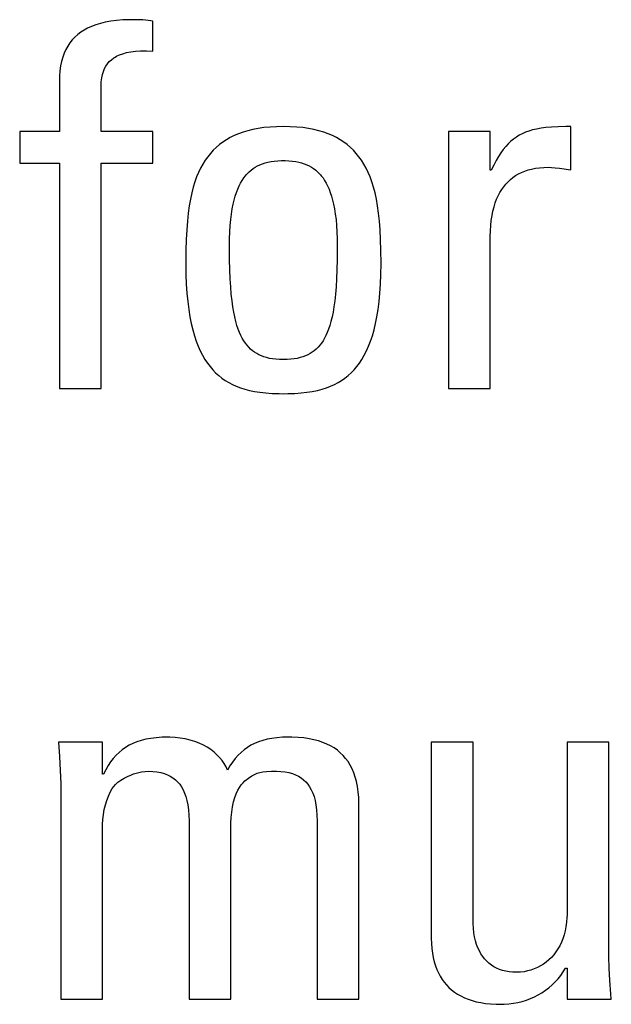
# Model space of a CAD drawing. Header units: millimetres. Extents: x -2579 to 1363, y -329 to 2298.
# Tile 68 of 256: x -1238.05 to -1235.38, y 1517.9 to 1522.34. Entities that reach past the tile are written whole.
import ezdxf

# ---------------------------------------------------------------- set-up
doc = ezdxf.new("R2010")
doc.units = ezdxf.units.MM
doc.header["$LTSCALE"] = 30.734
doc.layers.get('0').update_dxf_attribs({"linetype": 'CONTINUOUS'})

msp = doc.modelspace()

# ---------------------------------------------------------------- linework, layer by layer
at = {"color": 250, "true_color": 0x1c1c1c}
for p, q in [((-1237.6634, 1522.3263), (-1237.6858, 1522.3209)), ((-1237.6391, 1522.3307), (-1237.6634, 1522.3263)), ((-1237.6126, 1522.3341), (-1237.6391, 1522.3307)), ((-1237.5839, 1522.3364), (-1237.6126, 1522.3341)), ((-1237.5525, 1522.3376), (-1237.5839, 1522.3364)), ((-1237.5382, 1522.3377), (-1237.5525, 1522.3376)), ((-1237.5076, 1522.3371), (-1237.5382, 1522.3377)), ((-1237.4944, 1522.3363), (-1237.5076, 1522.3371)), ((-1237.4821, 1522.3353), (-1237.4944, 1522.3363)), ((-1237.4581, 1522.3322), (-1237.4821, 1522.3353)), ((-1237.4488, 1522.3308), (-1237.4581, 1522.3322)), ((-1237.4488, 1522.1955), (-1237.4488, 1522.3308)), ((-1237.7742, 1522.2808), (-1237.788, 1522.2702)), ((-1237.7593, 1522.2905), (-1237.7742, 1522.2808)), ((-1237.7431, 1522.2994), (-1237.7593, 1522.2905)), ((-1237.7255, 1522.3074), (-1237.7431, 1522.2994)), ((-1237.7064, 1522.3146), (-1237.7255, 1522.3074)), ((-1237.6858, 1522.3209), (-1237.7064, 1522.3146)), ((-1237.8122, 1522.2463), (-1237.8227, 1522.233)), ((-1237.8006, 1522.2587), (-1237.8122, 1522.2463)), ((-1237.788, 1522.2702), (-1237.8006, 1522.2587)), ((-1237.8409, 1522.2032), (-1237.8484, 1522.1866)), ((-1237.8323, 1522.2187), (-1237.8409, 1522.2032)), ((-1237.8227, 1522.233), (-1237.8323, 1522.2187)), ((-1237.5679, 1522.1891), (-1237.549, 1522.1927)), ((-1237.549, 1522.1927), (-1237.5279, 1522.1953)), ((-1237.5279, 1522.1953), (-1237.5044, 1522.1967)), ((-1237.5044, 1522.1967), (-1237.4781, 1522.1968)), ((-1237.4781, 1522.1968), (-1237.4488, 1522.1955)), ((-1237.8605, 1522.1497), (-1237.8648, 1522.1291)), ((-1237.855, 1522.1688), (-1237.8605, 1522.1497)), ((-1237.8484, 1522.1866), (-1237.855, 1522.1688)), ((-1237.6535, 1522.1391), (-1237.6453, 1522.1487)), ((-1237.6453, 1522.1487), (-1237.6359, 1522.1574)), ((-1237.6359, 1522.1574), (-1237.6253, 1522.1654)), ((-1237.6253, 1522.1654), (-1237.6195, 1522.1691)), ((-1237.6195, 1522.1691), (-1237.6133, 1522.1726)), ((-1237.6133, 1522.1726), (-1237.5999, 1522.179)), ((-1237.5999, 1522.179), (-1237.5848, 1522.1845)), ((-1237.5848, 1522.1845), (-1237.5679, 1522.1891)), ((-1237.8681, 1522.107), (-1237.8701, 1522.0833)), ((-1237.8648, 1522.1291), (-1237.8681, 1522.107)), ((-1237.6761, 1522.0908), (-1237.6719, 1522.1046)), ((-1237.6719, 1522.1046), (-1237.6667, 1522.1172)), ((-1237.6667, 1522.1172), (-1237.6606, 1522.1286)), ((-1237.6606, 1522.1286), (-1237.6535, 1522.1391)), ((-1237.8701, 1522.0833), (-1237.8707, 1522.0579)), ((-1237.6815, 1522.0583), (-1237.6793, 1522.0754)), ((-1237.6793, 1522.0754), (-1237.6761, 1522.0908)), ((-1237.8707, 1522.0579), (-1237.8707, 1521.8332)), ((-1237.6826, 1522.0304), (-1237.6825, 1522.0391)), ((-1237.6826, 1521.8332), (-1237.6826, 1522.0304)), ((-1237.6825, 1522.0391), (-1237.6815, 1522.0583)), ((-1237.0207, 1521.8371), (-1237.0423, 1521.8306)), ((-1236.9978, 1521.8427), (-1237.0207, 1521.8371)), ((-1236.9735, 1521.8474), (-1236.9978, 1521.8427)), ((-1236.9478, 1521.8511), (-1236.9735, 1521.8474)), ((-1236.9204, 1521.8538), (-1236.9478, 1521.8511)), ((-1236.8913, 1521.8555), (-1236.9204, 1521.8538)), ((-1236.8603, 1521.8561), (-1236.8913, 1521.8555)), ((-1236.8294, 1521.8555), (-1236.8603, 1521.8561)), ((-1236.8003, 1521.8538), (-1236.8294, 1521.8555)), ((-1236.7729, 1521.8511), (-1236.8003, 1521.8538)), ((-1236.7471, 1521.8474), (-1236.7729, 1521.8511)), ((-1236.7229, 1521.8427), (-1236.7471, 1521.8474)), ((-1236.7, 1521.8371), (-1236.7229, 1521.8427)), ((-1236.6784, 1521.8306), (-1236.7, 1521.8371)), ((-1235.7363, 1521.8407), (-1235.753, 1521.8358)), ((-1235.7182, 1521.8449), (-1235.7363, 1521.8407)), ((-1235.6982, 1521.8485), (-1235.7182, 1521.8449)), ((-1235.676, 1521.8514), (-1235.6982, 1521.8485)), ((-1235.6508, 1521.8536), (-1235.676, 1521.8514)), ((-1235.6217, 1521.8552), (-1235.6508, 1521.8536)), ((-1235.5866, 1521.856), (-1235.6217, 1521.8552)), ((-1235.5647, 1521.8561), (-1235.5866, 1521.856)), ((-1235.5647, 1521.6612), (-1235.5647, 1521.8561)), ((-1238.0496, 1521.8332), (-1238.0496, 1521.691)), ((-1237.8707, 1521.8332), (-1238.0496, 1521.8332)), ((-1237.4488, 1521.8332), (-1237.6826, 1521.8332)), ((-1237.4488, 1521.691), (-1237.4488, 1521.8332)), ((-1237.117, 1521.7965), (-1237.1332, 1521.7859)), ((-1237.0999, 1521.8063), (-1237.117, 1521.7965)), ((-1237.0818, 1521.8152), (-1237.0999, 1521.8063)), ((-1237.0626, 1521.8234), (-1237.0818, 1521.8152)), ((-1237.0423, 1521.8306), (-1237.0626, 1521.8234)), ((-1236.6581, 1521.8233), (-1236.6784, 1521.8306)), ((-1236.6389, 1521.8152), (-1236.6581, 1521.8233)), ((-1236.6207, 1521.8063), (-1236.6389, 1521.8152)), ((-1236.6036, 1521.7965), (-1236.6207, 1521.8063)), ((-1236.5875, 1521.7859), (-1236.6036, 1521.7965)), ((-1236.1151, 1521.8332), (-1236.1151, 1520.6752)), ((-1235.9271, 1521.8332), (-1236.1151, 1521.8332)), ((-1235.9271, 1521.6589), (-1235.9271, 1521.8332)), ((-1235.8284, 1521.795), (-1235.8343, 1521.7899)), ((-1235.8223, 1521.7998), (-1235.8284, 1521.795)), ((-1235.8097, 1521.8087), (-1235.8223, 1521.7998)), ((-1235.7967, 1521.8167), (-1235.8097, 1521.8087)), ((-1235.783, 1521.8238), (-1235.7967, 1521.8167)), ((-1235.7685, 1521.8302), (-1235.783, 1521.8238)), ((-1235.753, 1521.8358), (-1235.7685, 1521.8302)), ((-1237.1764, 1521.7493), (-1237.1892, 1521.7353)), ((-1237.1628, 1521.7624), (-1237.1764, 1521.7493)), ((-1237.1484, 1521.7746), (-1237.1628, 1521.7624)), ((-1237.1332, 1521.7859), (-1237.1484, 1521.7746)), ((-1236.5722, 1521.7746), (-1236.5875, 1521.7859)), ((-1236.5578, 1521.7623), (-1236.5722, 1521.7746)), ((-1236.5443, 1521.7493), (-1236.5578, 1521.7623)), ((-1236.5315, 1521.7353), (-1236.5443, 1521.7493)), ((-1235.8685, 1521.7532), (-1235.8794, 1521.7382)), ((-1235.8574, 1521.7667), (-1235.8685, 1521.7532)), ((-1235.846, 1521.7789), (-1235.8574, 1521.7667)), ((-1235.8343, 1521.7899), (-1235.846, 1521.7789)), ((-1237.2126, 1521.7044), (-1237.2233, 1521.6873)), ((-1237.2013, 1521.7203), (-1237.2126, 1521.7044)), ((-1237.1892, 1521.7353), (-1237.2013, 1521.7203)), ((-1236.5194, 1521.7203), (-1236.5315, 1521.7353)), ((-1236.508, 1521.7044), (-1236.5194, 1521.7203)), ((-1236.4973, 1521.6873), (-1236.508, 1521.7044)), ((-1235.8902, 1521.7215), (-1235.901, 1521.7029)), ((-1235.8794, 1521.7382), (-1235.8902, 1521.7215)), ((-1238.0496, 1521.691), (-1237.8707, 1521.691)), ((-1237.8707, 1521.691), (-1237.8707, 1520.6752)), ((-1237.6826, 1520.6752), (-1237.6826, 1521.691)), ((-1237.6826, 1521.691), (-1237.4488, 1521.691)), ((-1237.2334, 1521.6691), (-1237.2428, 1521.6497)), ((-1237.2233, 1521.6873), (-1237.2334, 1521.6691)), ((-1237.0148, 1521.6522), (-1237.006, 1521.6599)), ((-1237.006, 1521.6599), (-1236.9967, 1521.6669)), ((-1236.9967, 1521.6669), (-1236.987, 1521.6732)), ((-1236.987, 1521.6732), (-1236.9768, 1521.6789)), ((-1236.9768, 1521.6789), (-1236.966, 1521.684)), ((-1236.966, 1521.684), (-1236.9547, 1521.6885)), ((-1236.9547, 1521.6885), (-1236.9426, 1521.6924)), ((-1236.9426, 1521.6924), (-1236.9298, 1521.6956)), ((-1236.9298, 1521.6956), (-1236.916, 1521.6983)), ((-1236.916, 1521.6983), (-1236.9014, 1521.7003)), ((-1236.9014, 1521.7003), (-1236.8855, 1521.7017)), ((-1236.8855, 1521.7017), (-1236.8684, 1521.7024)), ((-1236.8684, 1521.7024), (-1236.8603, 1521.7025)), ((-1236.8603, 1521.7025), (-1236.8523, 1521.7024)), ((-1236.8523, 1521.7024), (-1236.8351, 1521.7017)), ((-1236.8351, 1521.7017), (-1236.8193, 1521.7003)), ((-1236.8193, 1521.7003), (-1236.8046, 1521.6983)), ((-1236.8046, 1521.6983), (-1236.7908, 1521.6956)), ((-1236.7908, 1521.6956), (-1236.778, 1521.6923)), ((-1236.778, 1521.6923), (-1236.7659, 1521.6885)), ((-1236.7659, 1521.6885), (-1236.7546, 1521.684)), ((-1236.7546, 1521.684), (-1236.7438, 1521.6789)), ((-1236.7438, 1521.6789), (-1236.7336, 1521.6732)), ((-1236.7336, 1521.6732), (-1236.7239, 1521.6669)), ((-1236.7239, 1521.6669), (-1236.7146, 1521.6599)), ((-1236.7146, 1521.6599), (-1236.7058, 1521.6522)), ((-1236.4873, 1521.6691), (-1236.4973, 1521.6873)), ((-1236.4779, 1521.6496), (-1236.4873, 1521.6691)), ((-1235.9117, 1521.6821), (-1235.9225, 1521.6589)), ((-1235.901, 1521.7029), (-1235.9117, 1521.6821)), ((-1235.7721, 1521.6553), (-1235.7568, 1521.6605)), ((-1235.7568, 1521.6605), (-1235.7406, 1521.6647)), ((-1235.7406, 1521.6647), (-1235.7234, 1521.6681)), ((-1235.7234, 1521.6681), (-1235.7053, 1521.6706)), ((-1235.7053, 1521.6706), (-1235.6861, 1521.6722)), ((-1235.6861, 1521.6722), (-1235.6657, 1521.6727)), ((-1235.6657, 1521.6727), (-1235.6509, 1521.6722)), ((-1235.6509, 1521.6722), (-1235.6348, 1521.6707)), ((-1235.6348, 1521.6707), (-1235.6152, 1521.6681)), ((-1235.6152, 1521.6681), (-1235.5647, 1521.6612)), ((-1237.2515, 1521.6288), (-1237.2595, 1521.6065)), ((-1237.2428, 1521.6497), (-1237.2515, 1521.6288)), ((-1237.0462, 1521.6136), (-1237.0389, 1521.6245)), ((-1237.0389, 1521.6245), (-1237.0313, 1521.6345)), ((-1237.0313, 1521.6345), (-1237.0273, 1521.6393)), ((-1237.0273, 1521.6393), (-1237.0232, 1521.6438)), ((-1237.0232, 1521.6438), (-1237.0148, 1521.6522)), ((-1236.7058, 1521.6522), (-1236.6974, 1521.6438)), ((-1236.6974, 1521.6438), (-1236.6933, 1521.6392)), ((-1236.6933, 1521.6392), (-1236.6893, 1521.6345)), ((-1236.6893, 1521.6345), (-1236.6816, 1521.6245)), ((-1236.6816, 1521.6245), (-1236.6743, 1521.6135)), ((-1236.4691, 1521.6288), (-1236.4779, 1521.6496)), ((-1236.4611, 1521.6065), (-1236.4691, 1521.6288)), ((-1235.9225, 1521.6589), (-1235.9271, 1521.6589)), ((-1235.8472, 1521.6076), (-1235.8365, 1521.6176)), ((-1235.8365, 1521.6176), (-1235.8251, 1521.6267)), ((-1235.8251, 1521.6267), (-1235.8129, 1521.6351)), ((-1235.8129, 1521.6351), (-1235.8001, 1521.6426)), ((-1235.8001, 1521.6426), (-1235.7865, 1521.6494)), ((-1235.7865, 1521.6494), (-1235.7721, 1521.6553)), ((-1237.2669, 1521.5825), (-1237.2737, 1521.5567)), ((-1237.2595, 1521.6065), (-1237.2669, 1521.5825)), ((-1237.0718, 1521.5595), (-1237.066, 1521.5747)), ((-1237.066, 1521.5747), (-1237.0598, 1521.5888)), ((-1237.0598, 1521.5888), (-1237.0532, 1521.6017)), ((-1237.0532, 1521.6017), (-1237.0462, 1521.6136)), ((-1236.6743, 1521.6135), (-1236.6674, 1521.6016)), ((-1236.6674, 1521.6016), (-1236.6608, 1521.5887)), ((-1236.6608, 1521.5887), (-1236.6546, 1521.5747)), ((-1236.6546, 1521.5747), (-1236.6488, 1521.5595)), ((-1236.4537, 1521.5825), (-1236.4611, 1521.6065)), ((-1236.447, 1521.5567), (-1236.4537, 1521.5825)), ((-1235.8839, 1521.5589), (-1235.8757, 1521.5725)), ((-1235.8757, 1521.5725), (-1235.8668, 1521.5851)), ((-1235.8668, 1521.5851), (-1235.8573, 1521.5968)), ((-1235.8573, 1521.5968), (-1235.8472, 1521.6076)), ((-1237.2797, 1521.5289), (-1237.285, 1521.4988)), ((-1237.2737, 1521.5567), (-1237.2797, 1521.5289)), ((-1237.0822, 1521.5251), (-1237.0772, 1521.543)), ((-1237.0772, 1521.543), (-1237.0718, 1521.5595)), ((-1236.6488, 1521.5595), (-1236.6434, 1521.543)), ((-1236.6434, 1521.543), (-1236.6383, 1521.5251)), ((-1236.4409, 1521.5289), (-1236.447, 1521.5567)), ((-1236.4356, 1521.4988), (-1236.4409, 1521.5289)), ((-1235.9048, 1521.512), (-1235.8985, 1521.5288)), ((-1235.8985, 1521.5288), (-1235.8915, 1521.5444)), ((-1235.8915, 1521.5444), (-1235.8839, 1521.5589)), ((-1237.285, 1521.4988), (-1237.2896, 1521.4661)), ((-1237.0945, 1521.462), (-1237.0909, 1521.4847)), ((-1237.0909, 1521.4847), (-1237.0868, 1521.5057)), ((-1237.0868, 1521.5057), (-1237.0822, 1521.5251)), ((-1236.6383, 1521.5251), (-1236.6338, 1521.5057)), ((-1236.6338, 1521.5057), (-1236.6297, 1521.4847)), ((-1236.6297, 1521.4847), (-1236.6261, 1521.462)), ((-1236.431, 1521.4661), (-1236.4356, 1521.4988)), ((-1235.9152, 1521.4751), (-1235.9104, 1521.4942)), ((-1235.9104, 1521.4942), (-1235.9048, 1521.512)), ((-1237.2896, 1521.4661), (-1237.2934, 1521.4304)), ((-1237.1, 1521.4107), (-1237.0976, 1521.4373)), ((-1237.0976, 1521.4373), (-1237.0945, 1521.462)), ((-1236.6261, 1521.462), (-1236.623, 1521.4373)), ((-1236.623, 1521.4373), (-1236.6206, 1521.4107)), ((-1236.4272, 1521.4304), (-1236.431, 1521.4661)), ((-1235.9226, 1521.4331), (-1235.9193, 1521.4547)), ((-1235.9193, 1521.4547), (-1235.9152, 1521.4751)), ((-1237.2934, 1521.4304), (-1237.2964, 1521.3911)), ((-1237.1018, 1521.3819), (-1237.1, 1521.4107)), ((-1236.6206, 1521.4107), (-1236.6188, 1521.3819)), ((-1236.4241, 1521.3911), (-1236.4272, 1521.4304)), ((-1235.9266, 1521.3858), (-1235.9251, 1521.4101)), ((-1235.9251, 1521.4101), (-1235.9226, 1521.4331)), ((-1237.2964, 1521.3911), (-1237.2987, 1521.3473)), ((-1237.1033, 1521.3172), (-1237.103, 1521.3508)), ((-1237.103, 1521.3508), (-1237.1018, 1521.3819)), ((-1236.6188, 1521.3819), (-1236.6176, 1521.3508)), ((-1236.6176, 1521.3508), (-1236.6172, 1521.3172)), ((-1236.4219, 1521.3474), (-1236.4241, 1521.3911)), ((-1235.9271, 1521.36), (-1235.9266, 1521.3858)), ((-1235.9271, 1520.6752), (-1235.9271, 1521.36)), ((-1237.2987, 1521.3473), (-1237.3, 1521.2977)), ((-1237.1033, 1521.3103), (-1237.1033, 1521.3172)), ((-1237.1029, 1521.2574), (-1237.1033, 1521.3103)), ((-1236.6172, 1521.3101), (-1236.6177, 1521.2573)), ((-1236.6172, 1521.3172), (-1236.6172, 1521.3101)), ((-1236.4205, 1521.2978), (-1236.4219, 1521.3474)), ((-1237.3, 1521.2977), (-1237.3005, 1521.2396)), ((-1236.42, 1521.2398), (-1236.4205, 1521.2978)), ((-1237.3005, 1521.2396), (-1237.3005, 1521.237)), ((-1237.3005, 1521.237), (-1237.3, 1521.19)), ((-1237.1018, 1521.211), (-1237.1029, 1521.2574)), ((-1236.6177, 1521.2573), (-1236.6188, 1521.2109)), ((-1236.4206, 1521.19), (-1236.42, 1521.237)), ((-1236.42, 1521.237), (-1236.42, 1521.2398)), ((-1237.3, 1521.19), (-1237.2983, 1521.1463)), ((-1237.1001, 1521.17), (-1237.1018, 1521.211)), ((-1236.6188, 1521.2109), (-1236.6205, 1521.1698)), ((-1236.4223, 1521.1463), (-1236.4206, 1521.19)), ((-1237.2983, 1521.1463), (-1237.2956, 1521.1055)), ((-1237.0978, 1521.1333), (-1237.1001, 1521.17)), ((-1237.0951, 1521.1005), (-1237.0978, 1521.1333)), ((-1236.6228, 1521.1332), (-1236.6255, 1521.1004)), ((-1236.6205, 1521.1698), (-1236.6228, 1521.1332)), ((-1236.425, 1521.1055), (-1236.4223, 1521.1463)), ((-1237.2956, 1521.1055), (-1237.292, 1521.0675)), ((-1237.0919, 1521.0709), (-1237.0951, 1521.1005)), ((-1236.6255, 1521.1004), (-1236.6287, 1521.0709)), ((-1236.4286, 1521.0675), (-1236.425, 1521.1055)), ((-1237.292, 1521.0675), (-1237.2874, 1521.0321)), ((-1237.0882, 1521.0443), (-1237.0919, 1521.0709)), ((-1237.0841, 1521.0201), (-1237.0882, 1521.0443)), ((-1236.6324, 1521.0442), (-1236.6365, 1521.0201)), ((-1236.6287, 1521.0709), (-1236.6324, 1521.0442)), ((-1236.4332, 1521.0321), (-1236.4286, 1521.0675)), ((-1237.2874, 1521.0321), (-1237.2821, 1520.9992)), ((-1237.2821, 1520.9992), (-1237.2759, 1520.9686)), ((-1237.0797, 1520.9982), (-1237.0841, 1521.0201)), ((-1237.0749, 1520.9783), (-1237.0797, 1520.9982)), ((-1236.6409, 1520.9982), (-1236.6457, 1520.9783)), ((-1236.6365, 1521.0201), (-1236.6409, 1520.9982)), ((-1236.4447, 1520.9686), (-1236.4385, 1520.9992)), ((-1236.4385, 1520.9992), (-1236.4332, 1521.0321)), ((-1237.2759, 1520.9686), (-1237.269, 1520.9401)), ((-1237.0697, 1520.9602), (-1237.0749, 1520.9783)), ((-1237.0642, 1520.9436), (-1237.0697, 1520.9602)), ((-1236.6509, 1520.9601), (-1236.6564, 1520.9436)), ((-1236.6457, 1520.9783), (-1236.6509, 1520.9601)), ((-1236.4516, 1520.9401), (-1236.4447, 1520.9686)), ((-1237.269, 1520.9401), (-1237.2615, 1520.9137)), ((-1237.2615, 1520.9137), (-1237.2532, 1520.8891)), ((-1237.0584, 1520.9285), (-1237.0642, 1520.9436)), ((-1237.0522, 1520.9147), (-1237.0584, 1520.9285)), ((-1237.0458, 1520.9021), (-1237.0522, 1520.9147)), ((-1236.6684, 1520.9147), (-1236.6748, 1520.9021)), ((-1236.6622, 1520.9285), (-1236.6684, 1520.9147)), ((-1236.6564, 1520.9436), (-1236.6622, 1520.9285)), ((-1236.4673, 1520.8891), (-1236.4591, 1520.9137)), ((-1236.4591, 1520.9137), (-1236.4516, 1520.9401)), ((-1237.2532, 1520.8891), (-1237.2444, 1520.8662)), ((-1237.2444, 1520.8662), (-1237.2349, 1520.845)), ((-1237.039, 1520.8906), (-1237.0458, 1520.9021)), ((-1237.0318, 1520.88), (-1237.039, 1520.8906)), ((-1237.0244, 1520.8703), (-1237.0318, 1520.88)), ((-1237.0165, 1520.8614), (-1237.0244, 1520.8703)), ((-1237.0082, 1520.8533), (-1237.0165, 1520.8614)), ((-1236.7041, 1520.8614), (-1236.7124, 1520.8533)), ((-1236.6963, 1520.8703), (-1236.7041, 1520.8614)), ((-1236.6888, 1520.88), (-1236.6963, 1520.8703)), ((-1236.6816, 1520.8905), (-1236.6888, 1520.88)), ((-1236.6748, 1520.9021), (-1236.6816, 1520.8905)), ((-1236.4857, 1520.845), (-1236.4762, 1520.8662)), ((-1236.4762, 1520.8662), (-1236.4673, 1520.8891)), ((-1237.2349, 1520.845), (-1237.2249, 1520.8253)), ((-1237.2249, 1520.8253), (-1237.2142, 1520.807)), ((-1236.9995, 1520.8458), (-1237.0082, 1520.8533)), ((-1236.9904, 1520.8391), (-1236.9995, 1520.8458)), ((-1236.9807, 1520.833), (-1236.9904, 1520.8391)), ((-1236.9705, 1520.8275), (-1236.9807, 1520.833)), ((-1236.9597, 1520.8227), (-1236.9705, 1520.8275)), ((-1236.9482, 1520.8184), (-1236.9597, 1520.8227)), ((-1236.936, 1520.8147), (-1236.9482, 1520.8184)), ((-1236.7724, 1520.8184), (-1236.7846, 1520.8147)), ((-1236.7609, 1520.8226), (-1236.7724, 1520.8184)), ((-1236.7501, 1520.8275), (-1236.7609, 1520.8226)), ((-1236.7399, 1520.833), (-1236.7501, 1520.8275)), ((-1236.7303, 1520.8391), (-1236.7399, 1520.833)), ((-1236.7211, 1520.8458), (-1236.7303, 1520.8391)), ((-1236.7124, 1520.8533), (-1236.7211, 1520.8458)), ((-1236.5064, 1520.807), (-1236.4957, 1520.8253)), ((-1236.4957, 1520.8253), (-1236.4857, 1520.845)), ((-1237.2142, 1520.807), (-1237.203, 1520.79)), ((-1237.203, 1520.79), (-1237.1912, 1520.7742)), ((-1237.1912, 1520.7742), (-1237.1788, 1520.7597)), ((-1236.923, 1520.8116), (-1236.936, 1520.8147)), ((-1236.909, 1520.8092), (-1236.923, 1520.8116)), ((-1236.894, 1520.8074), (-1236.909, 1520.8092)), ((-1236.8778, 1520.8063), (-1236.894, 1520.8074)), ((-1236.8603, 1520.8059), (-1236.8778, 1520.8063)), ((-1236.8429, 1520.8063), (-1236.8603, 1520.8059)), ((-1236.8267, 1520.8074), (-1236.8429, 1520.8063)), ((-1236.8116, 1520.8092), (-1236.8267, 1520.8074)), ((-1236.7977, 1520.8116), (-1236.8116, 1520.8092)), ((-1236.7846, 1520.8147), (-1236.7977, 1520.8116)), ((-1236.5418, 1520.7597), (-1236.5294, 1520.7743)), ((-1236.5294, 1520.7743), (-1236.5176, 1520.79)), ((-1236.5176, 1520.79), (-1236.5064, 1520.807)), ((-1237.1788, 1520.7597), (-1237.1658, 1520.7462)), ((-1237.1658, 1520.7462), (-1237.1522, 1520.7338)), ((-1237.1522, 1520.7338), (-1237.1379, 1520.7224)), ((-1236.5827, 1520.7224), (-1236.5684, 1520.7338)), ((-1236.5684, 1520.7338), (-1236.5548, 1520.7462)), ((-1236.5548, 1520.7462), (-1236.5418, 1520.7597)), ((-1237.1379, 1520.7224), (-1237.1229, 1520.7119)), ((-1237.1229, 1520.7119), (-1237.1071, 1520.7023)), ((-1237.1071, 1520.7023), (-1237.0904, 1520.6935)), ((-1237.0904, 1520.6935), (-1237.0729, 1520.6856)), ((-1237.0729, 1520.6856), (-1237.0542, 1520.6785)), ((-1236.6664, 1520.6785), (-1236.6477, 1520.6856)), ((-1236.6477, 1520.6856), (-1236.6302, 1520.6935)), ((-1236.6302, 1520.6935), (-1236.6135, 1520.7023)), ((-1236.6135, 1520.7023), (-1236.5977, 1520.7119)), ((-1236.5977, 1520.7119), (-1236.5827, 1520.7224)), ((-1237.8707, 1520.6752), (-1237.6826, 1520.6752)), ((-1237.0542, 1520.6785), (-1237.0345, 1520.6723)), ((-1237.0345, 1520.6723), (-1237.0134, 1520.6668)), ((-1237.0134, 1520.6668), (-1236.9908, 1520.6622)), ((-1236.9908, 1520.6622), (-1236.9665, 1520.6584)), ((-1236.9665, 1520.6584), (-1236.9401, 1520.6555)), ((-1236.9401, 1520.6555), (-1236.9114, 1520.6535)), ((-1236.9114, 1520.6535), (-1236.8796, 1520.6524)), ((-1236.8796, 1520.6524), (-1236.8603, 1520.6523)), ((-1236.8603, 1520.6523), (-1236.841, 1520.6524)), ((-1236.841, 1520.6524), (-1236.8092, 1520.6535)), ((-1236.8092, 1520.6535), (-1236.7805, 1520.6555)), ((-1236.7805, 1520.6555), (-1236.7541, 1520.6584)), ((-1236.7541, 1520.6584), (-1236.7298, 1520.6622)), ((-1236.7298, 1520.6622), (-1236.7072, 1520.6668)), ((-1236.7072, 1520.6668), (-1236.6861, 1520.6723)), ((-1236.6861, 1520.6723), (-1236.6664, 1520.6785)), ((-1236.1151, 1520.6752), (-1235.9271, 1520.6752)), ((-1237.5013, 1519.0897), (-1237.5208, 1519.0834)), ((-1237.4804, 1519.095), (-1237.5013, 1519.0897)), ((-1237.458, 1519.0991), (-1237.4804, 1519.095)), ((-1237.4338, 1519.1021), (-1237.458, 1519.0991)), ((-1237.4076, 1519.1039), (-1237.4338, 1519.1021)), ((-1237.3823, 1519.1045), (-1237.4076, 1519.1039)), ((-1237.3726, 1519.1044), (-1237.3823, 1519.1045)), ((-1237.3491, 1519.103), (-1237.3726, 1519.1044)), ((-1237.3257, 1519.1003), (-1237.3491, 1519.103)), ((-1237.3029, 1519.0963), (-1237.3257, 1519.1003)), ((-1237.2809, 1519.0909), (-1237.3029, 1519.0963)), ((-1237.2598, 1519.0844), (-1237.2809, 1519.0909)), ((-1236.9535, 1519.0898), (-1236.9723, 1519.0836)), ((-1236.9336, 1519.095), (-1236.9535, 1519.0898)), ((-1236.9122, 1519.0991), (-1236.9336, 1519.095)), ((-1236.8892, 1519.102), (-1236.9122, 1519.0991)), ((-1236.8641, 1519.1039), (-1236.8892, 1519.102)), ((-1236.8366, 1519.1045), (-1236.8641, 1519.1039)), ((-1236.822, 1519.1043), (-1236.8366, 1519.1045)), ((-1236.7943, 1519.1032), (-1236.822, 1519.1043)), ((-1236.7686, 1519.1009), (-1236.7943, 1519.1032)), ((-1236.7447, 1519.0975), (-1236.7686, 1519.1009)), ((-1236.7224, 1519.093), (-1236.7447, 1519.0975)), ((-1236.7016, 1519.0875), (-1236.7224, 1519.093)), ((-1236.6822, 1519.081), (-1236.7016, 1519.0875)), ((-1237.8753, 1519.0815), (-1237.8705, 1519.018)), ((-1237.6759, 1519.0815), (-1237.8753, 1519.0815)), ((-1237.6759, 1518.9371), (-1237.6759, 1519.0815)), ((-1237.5873, 1519.0476), (-1237.6015, 1519.0359)), ((-1237.5721, 1519.0582), (-1237.5873, 1519.0476)), ((-1237.5561, 1519.0677), (-1237.5721, 1519.0582)), ((-1237.539, 1519.0761), (-1237.5561, 1519.0677)), ((-1237.5208, 1519.0834), (-1237.539, 1519.0761)), ((-1237.24, 1519.0768), (-1237.2598, 1519.0844)), ((-1237.2213, 1519.0682), (-1237.24, 1519.0768)), ((-1237.204, 1519.0587), (-1237.2213, 1519.0682)), ((-1237.188, 1519.0484), (-1237.204, 1519.0587)), ((-1237.1732, 1519.0372), (-1237.188, 1519.0484)), ((-1237.0371, 1519.0477), (-1237.0513, 1519.0359)), ((-1237.0222, 1519.0584), (-1237.0371, 1519.0477)), ((-1237.0065, 1519.0679), (-1237.0222, 1519.0584)), ((-1236.9899, 1519.0763), (-1237.0065, 1519.0679)), ((-1236.9723, 1519.0836), (-1236.9899, 1519.0763)), ((-1236.6641, 1519.0736), (-1236.6822, 1519.081)), ((-1236.6472, 1519.0651), (-1236.6641, 1519.0736)), ((-1236.6316, 1519.0558), (-1236.6472, 1519.0651)), ((-1236.617, 1519.0455), (-1236.6316, 1519.0558)), ((-1236.6035, 1519.0342), (-1236.617, 1519.0455)), ((-1236.1931, 1519.0815), (-1236.1931, 1518.1987)), ((-1236.005, 1519.0815), (-1236.1931, 1519.0815)), ((-1236.005, 1518.279), (-1236.005, 1519.0815)), ((-1235.5809, 1519.0815), (-1235.5809, 1518.3134)), ((-1235.3928, 1519.0815), (-1235.5809, 1519.0815)), ((-1235.3928, 1518.1643), (-1235.3928, 1519.0815)), ((-1237.8705, 1519.018), (-1237.8668, 1518.9545)), ((-1237.6278, 1519.0087), (-1237.6397, 1518.9931)), ((-1237.615, 1519.0229), (-1237.6278, 1519.0087)), ((-1237.6015, 1519.0359), (-1237.615, 1519.0229)), ((-1237.1599, 1519.0254), (-1237.1732, 1519.0372)), ((-1237.1477, 1519.0128), (-1237.1599, 1519.0254)), ((-1237.1369, 1518.9995), (-1237.1477, 1519.0128)), ((-1237.1273, 1518.9855), (-1237.1369, 1518.9995)), ((-1237.0775, 1519.0082), (-1237.0896, 1518.9922)), ((-1237.0647, 1519.0227), (-1237.0775, 1519.0082)), ((-1237.0513, 1519.0359), (-1237.0647, 1519.0227)), ((-1236.591, 1519.022), (-1236.6035, 1519.0342)), ((-1236.5795, 1519.0087), (-1236.591, 1519.022)), ((-1236.5689, 1518.9944), (-1236.5795, 1519.0087)), ((-1237.8668, 1518.9545), (-1237.8646, 1518.8958)), ((-1237.6615, 1518.9574), (-1237.6713, 1518.9371)), ((-1237.651, 1518.9761), (-1237.6615, 1518.9574)), ((-1237.6397, 1518.9931), (-1237.651, 1518.9761)), ((-1237.119, 1518.9708), (-1237.1273, 1518.9855)), ((-1237.1118, 1518.9554), (-1237.119, 1518.9708)), ((-1237.1011, 1518.9746), (-1237.1118, 1518.9554)), ((-1237.0896, 1518.9922), (-1237.1011, 1518.9746)), ((-1236.5593, 1518.9789), (-1236.5689, 1518.9944)), ((-1236.5506, 1518.9622), (-1236.5593, 1518.9789)), ((-1236.5429, 1518.9442), (-1236.5506, 1518.9622)), ((-1237.6713, 1518.9371), (-1237.6759, 1518.9371)), ((-1237.6065, 1518.9009), (-1237.5938, 1518.9103)), ((-1237.5938, 1518.9103), (-1237.5791, 1518.9194)), ((-1237.5791, 1518.9194), (-1237.5627, 1518.9278)), ((-1237.5627, 1518.9278), (-1237.545, 1518.9354)), ((-1237.545, 1518.9354), (-1237.5362, 1518.9386)), ((-1237.5362, 1518.9386), (-1237.5181, 1518.944)), ((-1237.5181, 1518.944), (-1237.5006, 1518.9478)), ((-1237.5006, 1518.9478), (-1237.4843, 1518.9501)), ((-1237.4843, 1518.9501), (-1237.4695, 1518.9508)), ((-1237.4695, 1518.9508), (-1237.4492, 1518.9501)), ((-1237.4492, 1518.9501), (-1237.4305, 1518.9481)), ((-1237.4305, 1518.9481), (-1237.4134, 1518.9449)), ((-1237.4134, 1518.9449), (-1237.3977, 1518.9405)), ((-1237.3977, 1518.9405), (-1237.3833, 1518.9351)), ((-1237.3833, 1518.9351), (-1237.3702, 1518.9286)), ((-1237.3702, 1518.9286), (-1237.3582, 1518.921)), ((-1237.3582, 1518.921), (-1237.3472, 1518.9125)), ((-1237.3472, 1518.9125), (-1237.3372, 1518.9029)), ((-1237.0338, 1518.9073), (-1237.017, 1518.9204)), ((-1237.017, 1518.9204), (-1237.0031, 1518.9298)), ((-1237.0031, 1518.9298), (-1236.9907, 1518.9367)), ((-1236.9907, 1518.9367), (-1236.9787, 1518.9418)), ((-1236.9787, 1518.9418), (-1236.9664, 1518.9456)), ((-1236.9664, 1518.9456), (-1236.9528, 1518.9481)), ((-1236.9528, 1518.9481), (-1236.9364, 1518.9498)), ((-1236.9364, 1518.9498), (-1236.9139, 1518.9506)), ((-1236.9139, 1518.9506), (-1236.8916, 1518.9508)), ((-1236.8916, 1518.9508), (-1236.8713, 1518.9501)), ((-1236.8713, 1518.9501), (-1236.8526, 1518.9481)), ((-1236.8526, 1518.9481), (-1236.8355, 1518.9449)), ((-1236.8355, 1518.9449), (-1236.8199, 1518.9405)), ((-1236.8199, 1518.9405), (-1236.8055, 1518.9351)), ((-1236.8055, 1518.9351), (-1236.7924, 1518.9286)), ((-1236.7924, 1518.9286), (-1236.7803, 1518.921)), ((-1236.7803, 1518.921), (-1236.7694, 1518.9125)), ((-1236.7694, 1518.9125), (-1236.7593, 1518.9029)), ((-1236.5363, 1518.9248), (-1236.5429, 1518.9442)), ((-1236.5333, 1518.9146), (-1236.5363, 1518.9248)), ((-1236.5307, 1518.904), (-1236.5333, 1518.9146)), ((-1237.8646, 1518.8958), (-1237.8639, 1518.8407)), ((-1237.6414, 1518.8565), (-1237.6323, 1518.8729)), ((-1237.6323, 1518.8729), (-1237.6257, 1518.882)), ((-1237.6257, 1518.882), (-1237.6171, 1518.8914)), ((-1237.6171, 1518.8914), (-1237.6065, 1518.9009)), ((-1237.3372, 1518.9029), (-1237.328, 1518.8922)), ((-1237.328, 1518.8922), (-1237.3198, 1518.8803)), ((-1237.3198, 1518.8803), (-1237.3123, 1518.8672)), ((-1237.3123, 1518.8672), (-1237.3057, 1518.8526)), ((-1237.0726, 1518.8496), (-1237.0657, 1518.865)), ((-1237.0657, 1518.865), (-1237.0583, 1518.8782)), ((-1237.0583, 1518.8782), (-1237.0505, 1518.8896)), ((-1237.0505, 1518.8896), (-1237.0424, 1518.8992)), ((-1237.0424, 1518.8992), (-1237.0338, 1518.9073)), ((-1236.7593, 1518.9029), (-1236.7502, 1518.8922)), ((-1236.7502, 1518.8922), (-1236.7419, 1518.8803)), ((-1236.7419, 1518.8803), (-1236.7345, 1518.8671)), ((-1236.7345, 1518.8671), (-1236.7279, 1518.8526)), ((-1236.5262, 1518.8816), (-1236.5307, 1518.904)), ((-1236.5229, 1518.8576), (-1236.5262, 1518.8816)), ((-1237.8639, 1518.8407), (-1237.8639, 1517.9235)), ((-1237.6629, 1518.7995), (-1237.6567, 1518.8197)), ((-1237.6567, 1518.8197), (-1237.6495, 1518.8388)), ((-1237.6495, 1518.8388), (-1237.6414, 1518.8565)), ((-1237.3057, 1518.8526), (-1237.3, 1518.8364)), ((-1237.3, 1518.8364), (-1237.2952, 1518.8186)), ((-1237.0846, 1518.8125), (-1237.0789, 1518.8322)), ((-1237.0789, 1518.8322), (-1237.0726, 1518.8496)), ((-1236.7279, 1518.8526), (-1236.7222, 1518.8364)), ((-1236.7222, 1518.8364), (-1236.7174, 1518.8186)), ((-1236.5208, 1518.8318), (-1236.5229, 1518.8576)), ((-1236.5201, 1518.8041), (-1236.5208, 1518.8318)), ((-1237.672, 1518.7559), (-1237.6681, 1518.7781)), ((-1237.6681, 1518.7781), (-1237.6629, 1518.7995)), ((-1237.2952, 1518.8186), (-1237.2913, 1518.7988)), ((-1237.2913, 1518.7988), (-1237.2884, 1518.7769)), ((-1237.2884, 1518.7769), (-1237.2866, 1518.7525)), ((-1237.0934, 1518.7669), (-1237.0895, 1518.7907)), ((-1237.0895, 1518.7907), (-1237.0846, 1518.8125)), ((-1236.7174, 1518.8186), (-1236.7135, 1518.7988)), ((-1236.7135, 1518.7988), (-1236.7106, 1518.7768)), ((-1236.7106, 1518.7768), (-1236.7088, 1518.7524)), ((-1236.5201, 1517.9235), (-1236.5201, 1518.8041)), ((-1237.6758, 1518.7113), (-1237.6746, 1518.7334)), ((-1237.6746, 1518.7334), (-1237.672, 1518.7559)), ((-1237.2866, 1518.7525), (-1237.286, 1518.7261)), ((-1237.0978, 1518.7173), (-1237.0962, 1518.7419)), ((-1237.0962, 1518.7419), (-1237.0934, 1518.7669)), ((-1236.7088, 1518.7524), (-1236.7082, 1518.7261)), ((-1237.6759, 1518.7032), (-1237.6758, 1518.7113)), ((-1237.6759, 1517.9235), (-1237.6759, 1518.7032)), ((-1237.286, 1518.7261), (-1237.286, 1517.9235)), ((-1237.098, 1518.7032), (-1237.0978, 1518.7173)), ((-1237.098, 1517.9235), (-1237.098, 1518.7032)), ((-1236.7082, 1518.7261), (-1236.7082, 1517.9235)), ((-1235.5815, 1518.2913), (-1235.5832, 1518.2703)), ((-1235.5811, 1518.3022), (-1235.5815, 1518.2913)), ((-1235.5809, 1518.3134), (-1235.5811, 1518.3022)), ((-1236.0048, 1518.2647), (-1236.005, 1518.279)), ((-1236.0036, 1518.2434), (-1236.0048, 1518.2647)), ((-1236.0013, 1518.2234), (-1236.0036, 1518.2434)), ((-1235.5859, 1518.2503), (-1235.5896, 1518.2313)), ((-1235.5832, 1518.2703), (-1235.5859, 1518.2503)), ((-1236.1931, 1518.1987), (-1236.1926, 1518.1748)), ((-1235.9981, 1518.2045), (-1236.0013, 1518.2234)), ((-1235.9939, 1518.187), (-1235.9981, 1518.2045)), ((-1235.5943, 1518.2133), (-1235.5999, 1518.1962)), ((-1235.5896, 1518.2313), (-1235.5943, 1518.2133)), ((-1236.1926, 1518.1748), (-1236.191, 1518.1523)), ((-1235.9889, 1518.1706), (-1235.9939, 1518.187)), ((-1235.9831, 1518.1553), (-1235.9889, 1518.1706)), ((-1235.9766, 1518.1412), (-1235.9831, 1518.1553)), ((-1235.6138, 1518.1647), (-1235.622, 1518.1503)), ((-1235.6064, 1518.18), (-1235.6138, 1518.1647)), ((-1235.5999, 1518.1962), (-1235.6064, 1518.18)), ((-1235.3923, 1518.115), (-1235.3928, 1518.1643)), ((-1236.191, 1518.1523), (-1236.1883, 1518.1311)), ((-1236.1883, 1518.1311), (-1236.1847, 1518.1111)), ((-1236.1847, 1518.1111), (-1236.1802, 1518.0922)), ((-1235.9693, 1518.1281), (-1235.9766, 1518.1412)), ((-1235.9613, 1518.1161), (-1235.9693, 1518.1281)), ((-1235.9526, 1518.105), (-1235.9613, 1518.1161)), ((-1235.6513, 1518.1122), (-1235.6626, 1518.1012)), ((-1235.6408, 1518.124), (-1235.6513, 1518.1122)), ((-1235.631, 1518.1367), (-1235.6408, 1518.124)), ((-1235.622, 1518.1503), (-1235.631, 1518.1367)), ((-1235.3906, 1518.0631), (-1235.3923, 1518.115)), ((-1236.1802, 1518.0922), (-1236.1747, 1518.0744)), ((-1236.1747, 1518.0744), (-1236.1685, 1518.0577)), ((-1235.9432, 1518.0949), (-1235.9526, 1518.105)), ((-1235.9332, 1518.0857), (-1235.9432, 1518.0949)), ((-1235.9224, 1518.0775), (-1235.9332, 1518.0857)), ((-1235.9109, 1518.0701), (-1235.9224, 1518.0775)), ((-1235.9049, 1518.0668), (-1235.9109, 1518.0701)), ((-1235.8987, 1518.0637), (-1235.9049, 1518.0668)), ((-1235.7147, 1518.0664), (-1235.7291, 1518.0601)), ((-1235.7007, 1518.0737), (-1235.7147, 1518.0664)), ((-1235.6873, 1518.082), (-1235.7007, 1518.0737)), ((-1235.6746, 1518.0911), (-1235.6873, 1518.082)), ((-1235.6626, 1518.1012), (-1235.6746, 1518.0911)), ((-1236.1685, 1518.0577), (-1236.1613, 1518.0419)), ((-1236.1613, 1518.0419), (-1236.1534, 1518.0271)), ((-1236.1534, 1518.0271), (-1236.1447, 1518.0131)), ((-1235.8857, 1518.0581), (-1235.8987, 1518.0637)), ((-1235.8719, 1518.0535), (-1235.8857, 1518.0581)), ((-1235.8573, 1518.0499), (-1235.8719, 1518.0535)), ((-1235.8418, 1518.0472), (-1235.8573, 1518.0499)), ((-1235.8254, 1518.0455), (-1235.8418, 1518.0472)), ((-1235.8079, 1518.045), (-1235.8254, 1518.0455)), ((-1235.8058, 1518.045), (-1235.8079, 1518.045)), ((-1235.7903, 1518.0457), (-1235.8058, 1518.045)), ((-1235.7748, 1518.0476), (-1235.7903, 1518.0457)), ((-1235.7593, 1518.0507), (-1235.7748, 1518.0476)), ((-1235.7441, 1518.0549), (-1235.7593, 1518.0507)), ((-1235.7291, 1518.0601), (-1235.7441, 1518.0549)), ((-1235.6217, 1518.0157), (-1235.6095, 1518.0308)), ((-1235.6095, 1518.0308), (-1235.5982, 1518.0467)), ((-1235.5982, 1518.0467), (-1235.5877, 1518.0634)), ((-1235.5877, 1518.0634), (-1235.5809, 1518.0634)), ((-1235.5809, 1518.0634), (-1235.5809, 1517.9235)), ((-1235.3876, 1518.0076), (-1235.3906, 1518.0631)), ((-1236.1447, 1518.0131), (-1236.1351, 1518)), ((-1236.1351, 1518), (-1236.1247, 1517.9877)), ((-1236.1247, 1517.9877), (-1236.1135, 1517.9763)), ((-1235.6629, 1517.9755), (-1235.6484, 1517.988)), ((-1235.6484, 1517.988), (-1235.6347, 1518.0014)), ((-1235.6347, 1518.0014), (-1235.6217, 1518.0157)), ((-1235.3833, 1517.9475), (-1235.3876, 1518.0076)), ((-1236.1135, 1517.9763), (-1236.1014, 1517.9656)), ((-1236.1014, 1517.9656), (-1236.0885, 1517.9556)), ((-1236.0885, 1517.9556), (-1236.0747, 1517.9465)), ((-1236.0747, 1517.9465), (-1236.0599, 1517.9381)), ((-1236.0599, 1517.9381), (-1236.0441, 1517.9305)), ((-1235.7459, 1517.9264), (-1235.728, 1517.9343)), ((-1235.728, 1517.9343), (-1235.7107, 1517.9432)), ((-1235.7107, 1517.9432), (-1235.6941, 1517.953)), ((-1235.6941, 1517.953), (-1235.6782, 1517.9638)), ((-1235.6782, 1517.9638), (-1235.6629, 1517.9755)), ((-1235.3813, 1517.9235), (-1235.3833, 1517.9475)), ((-1237.8639, 1517.9235), (-1237.6759, 1517.9235)), ((-1237.286, 1517.9235), (-1237.098, 1517.9235)), ((-1236.7082, 1517.9235), (-1236.5201, 1517.9235)), ((-1236.0441, 1517.9305), (-1236.0273, 1517.9236)), ((-1236.0273, 1517.9236), (-1236.0094, 1517.9176)), ((-1236.0094, 1517.9176), (-1235.9903, 1517.9124)), ((-1235.9903, 1517.9124), (-1235.97, 1517.9081)), ((-1235.97, 1517.9081), (-1235.9484, 1517.9047)), ((-1235.9484, 1517.9047), (-1235.9255, 1517.9023)), ((-1235.9255, 1517.9023), (-1235.9012, 1517.9009)), ((-1235.9012, 1517.9009), (-1235.8812, 1517.9006)), ((-1235.8812, 1517.9006), (-1235.864, 1517.901)), ((-1235.864, 1517.901), (-1235.8433, 1517.9025)), ((-1235.8433, 1517.9025), (-1235.8229, 1517.9051)), ((-1235.8229, 1517.9051), (-1235.803, 1517.9088)), ((-1235.803, 1517.9088), (-1235.7834, 1517.9136)), ((-1235.7834, 1517.9136), (-1235.7644, 1517.9195)), ((-1235.7644, 1517.9195), (-1235.7459, 1517.9264)), ((-1235.5809, 1517.9235), (-1235.3813, 1517.9235))]:
    msp.add_line(p, q, dxfattribs=at)

doc.saveas('drawing.dxf')
